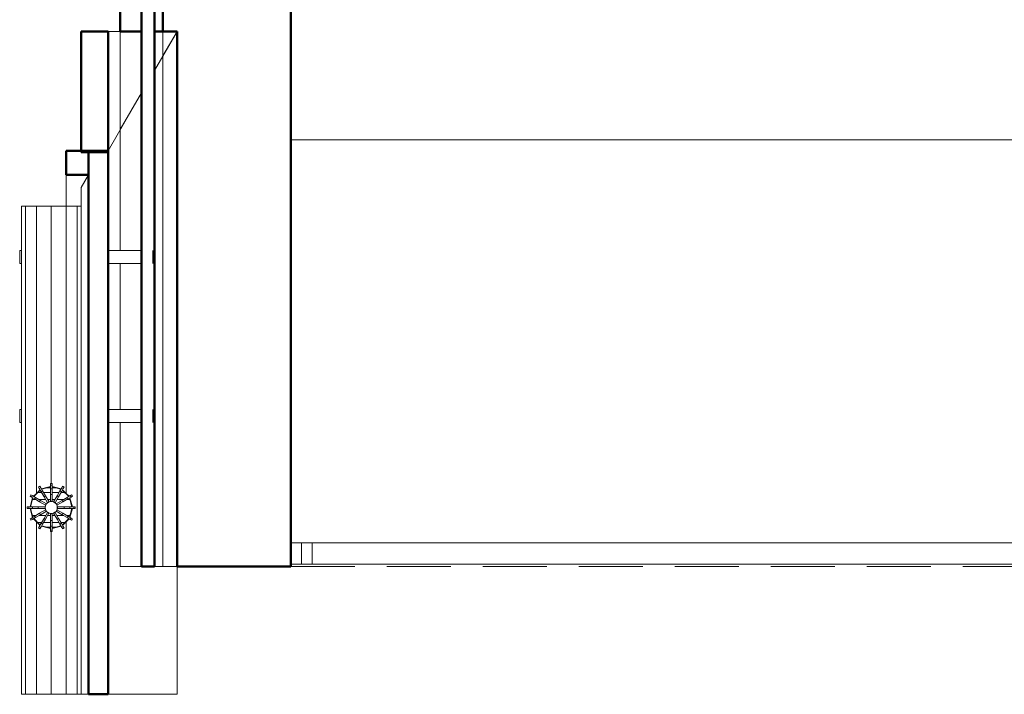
# Model space of a CAD drawing. Header units: millimetres. Extents: x 26623 to 48924, y 4737 to 39091.
# Tile 2 of 91: x 26787 to 29096, y 28338 to 29920. Entities that reach past the tile are written whole.
import ezdxf

# ---------------------------------------------------------------- set-up
doc = ezdxf.new("R2010")
doc.units = ezdxf.units.MM
doc.linetypes.add('ADSK_Штриховая_ш3 п1_5', pattern=[225, 150, -75])
for name, color, linetype, lineweight in [('A-DETL-____-MBND', 5, 'ADSK_Штриховая_ш3 п1_5', 20), ('A-GENM-____-MCUT', 13, 'Continuous', 50), ('A-GENM-____-OTLN', 13, 'Continuous', 20), ('A-PART-____-MCUT', 2, 'Continuous', 50), ('A-PART-____-OTLN', 2, 'Continuous', 20), ('A-ROOF-____-MCUT', 132, 'Continuous', 50), ('A-ROOF-____-OTLN', 132, 'Continuous', 20), ('A-WALL-____-MCUT', 113, 'Continuous', 50), ('A-WALL-____-OTLN', 113, 'Continuous', 20), ('Q-SPCQ-____-OTLN', 91, 'Continuous', 20), ('Ограждение', 7, 'Continuous', 20)]:
    doc.layers.add(name, color=color, linetype=linetype, lineweight=lineweight)

# ---------------------------------------------------------------- blocks, each defined once
blk = doc.blocks.new('Family - V line-612029-В_Этаж 03_Водопровод')
at = {"layer": 'A-ROOF-____-MCUT', "color": 9}
for p, q in [((-6905.4, -4091.3), (-6957.4, -4091.3)), ((-6957.4, -4091.3), (-6957.4, -4147.8)), ((-6905.4, -4147.8), (-6905.4, -4091.3)), ((-6957.4, -4147.8), (-6905.4, -4147.8))]:
    blk.add_line(p, q, dxfattribs=at)
at = {"layer": 'A-ROOF-____-OTLN', "color": 253}
for p, q in [((-6957.4, -4147.8), (-6957.4, -4220.7)), ((-6922.4, -4177.4), (-6905.4, -4147.8)), ((-6957.4, -4220.7), (-6922.4, -4220.7))]:
    blk.add_line(p, q, dxfattribs=at)
blk = doc.blocks.new('Family - RT - 006-612030-В_Этаж 03_Водопровод')
blk.add_blockref('Family - V line-612029-В_Этаж 03_Водопровод', (0, 0))
blk = doc.blocks.new('Family - V line-612032-В_Этаж 03_Водопровод')
at = {"layer": 'A-ROOF-____-MCUT', "color": 9}
for p, q in [((-2491.7, -4099.6), (-2537.9, -4099.6)), ((-2537.9, -4099.6), (-2537.9, -5374.1)), ((-2491.7, -5374.1), (-2491.7, -4099.6)), ((-2537.9, -5374.1), (-2491.7, -5374.1))]:
    blk.add_line(p, q, dxfattribs=at)
at = {"layer": 'A-ROOF-____-OTLN', "color": 253}
for p, q in [((-2555, -5374.1), (-2555, -4185.7)), ((-2537.9, -5374.1), (-2555, -5374.1))]:
    blk.add_line(p, q, dxfattribs=at)
blk = doc.blocks.new('Family - RT - 006-612033-В_Этаж 03_Водопровод')
blk.add_blockref('Family - V line-612032-В_Этаж 03_Водопровод', (0, 0))
blk = doc.blocks.new('Family - V line-612035-В_Этаж 03_Водопровод')
at = {"layer": 'A-ROOF-____-MCUT', "color": 9}
for p, q in [((-6869.9, -3811.3), (-6933.1, -3811.3)), ((-6933.1, -3811.3), (-6933.1, -4094.1)), ((-6869.9, -4094.1), (-6869.9, -3811.3)), ((-6933.1, -4094.1), (-6869.9, -4094.1))]:
    blk.add_line(p, q, dxfattribs=at)
blk = doc.blocks.new('Family - RT - 006-612036-В_Этаж 03_Водопровод')
blk.add_blockref('Family - V line-612035-В_Этаж 03_Водопровод', (0, 0))
blk = doc.blocks.new('Family - V line-612038-В_Этаж 03_Водопровод')
at = {"layer": 'A-ROOF-____-OTLN', "color": 253}
for p, q in [((-2413, -3819.6), (-2491.7, -3819.6)), ((-2491.7, -4439.1), (-2491.7, -3819.6)), ((-2413, -4360.6), (-2413, -3819.6)), ((-2383, -4291.9), (-2383, -3819.6)), ((-2330.1, -3819.6), (-2383, -3819.6)), ((-2330.1, -3819.6), (-2383, -3911.3)), ((-2383, -3911.3), (-2330.1, -3819.6)), ((-2330.1, -3819.6), (-2330.1, -3858.8)), ((-2330.1, -3863.8), (-2330.1, -3858.8)), ((-2330.1, -4834.3), (-2330.1, -3863.8)), ((-2491.7, -4099.6), (-2413, -3963.2)), ((-2413, -3963.2), (-2491.7, -4099.6)), ((-2383, -4291.9), (-2383, -5074.1)), ((-2413, -4360.6), (-2413, -5074.1)), ((-2491.7, -4439.1), (-2491.7, -5240.5)), ((-2330.1, -4996.7), (-2330.1, -4834.3)), ((-2330.1, -4834.3), (-2330.1, -4834.3)), ((-2330.1, -5080.9), (-2330.1, -4996.7)), ((-2400, -5074.1), (-2413, -5074.1)), ((-2383, -5074.1), (-2400, -5074.1)), ((-2330.1, -5374.1), (-2330.1, -5080.9)), ((-2491.7, -5240.5), (-2491.7, -5263.8)), ((-2491.7, -5263.8), (-2491.7, -5374.1)), ((-2330.1, -5374.1), (-2491.7, -5374.1)), ((-2491.7, -5374.1), (-2343.8, -5374.1)), ((-2330.1, -5374.1), (-2491.7, -5374.1)), ((-2343.8, -5374.1), (-2330.1, -5374.1))]:
    blk.add_line(p, q, dxfattribs=at)
blk = doc.blocks.new('Family - RT - 006-612039-В_Этаж 03_Водопровод')
blk.add_blockref('Family - V line-612038-В_Этаж 03_Водопровод', (0, 0))
blk = doc.blocks.new('Family - OP - 004-612055-В_Этаж 03_Водопровод')
at = {"layer": 'A-GENM-____-MCUT', "lineweight": 9}
for p, q in [((27423.3, 30837.6), (27423.3, 29637.6)), ((27423.3, 29637.6), (30048.3, 29637.6))]:
    blk.add_line(p, q, dxfattribs=at)
blk = doc.blocks.new('Прямая форма - Steel - Stainless-612222-В_Этаж 03_Водопровод')
at = {"layer": 'Ограждение', "color": 253}
for p, q in [((4011.9, -5), (59.5, -5)), ((4011.9, -5), (4011.9, -55)), ((4011.9, -55), (59.5, -55))]:
    blk.add_line(p, q, dxfattribs=at)
blk = doc.blocks.new('Прямая форма - V line-612225-В_Этаж 03_Водопровод')
at = {"layer": 'Ограждение', "color": 253}
for p, q in [((3986.9, -5), (4036.4, -5)), ((3986.9, -5), (3986.9, -55)), ((3986.9, -55), (4036.4, -55))]:
    blk.add_line(p, q, dxfattribs=at)
blk = doc.blocks.new('Прямая форма - Steel - Stainless-612226-В_Этаж 03_Водопровод')
blk.add_blockref('Прямая форма - V line-612225-В_Этаж 03_Водопровод', (0, 0))
blk = doc.blocks.new('Прямая форма - RAILING - 004-612237-В_Этаж 03_Водопровод')
for name in ['Прямая форма - Steel - Stainless-612222-В_Этаж 03_Водопровод', 'Прямая форма - Steel - Stainless-612226-В_Этаж 03_Водопровод']:
    blk.add_blockref(name, (0, 0))
blk = doc.blocks.new('Family - Steel - Stainless-612250-В_Этаж 03_Водопровод')
at = {"layer": 'A-PART-____-OTLN', "color": 253}
for p, q in [((4011.9, -5), (59.5, -5)), ((4011.9, -5), (4011.9, -55)), ((4011.9, -55), (59.5, -55))]:
    blk.add_line(p, q, dxfattribs=at)
blk = doc.blocks.new('Family - V line-612255-В_Этаж 03_Водопровод')
at = {"layer": 'A-PART-____-OTLN', "color": 253}
for p, q in [((3986.9, -5), (4036.4, -5)), ((3986.9, -5), (3986.9, -55)), ((3986.9, -55), (4036.4, -55))]:
    blk.add_line(p, q, dxfattribs=at)
blk = doc.blocks.new('Family - Steel - Stainless-612256-В_Этаж 03_Водопровод')
blk.add_blockref('Family - V line-612255-В_Этаж 03_Водопровод', (0, 0))
blk = doc.blocks.new('Прямая форма - Masonry Block - Structural-612727-В_Этаж 03_Водопровод')
at = {"layer": 'A-WALL-____-MCUT', "color": 9}
for p, q in [((10350, 400), (6220, 400)), ((10350, 132.9), (10350, 400)), ((9095.5, 100), (9095.5, 132.9)), ((9095.5, 132.9), (10350, 132.9)), ((6220, 100), (9095.5, 100))]:
    blk.add_line(p, q, dxfattribs=at)
at = {"layer": 'A-WALL-____-OTLN', "color": 253}
for p, q in [((9152.5, 100), (9095.5, 132.9)), ((10350, 132.9), (10350, 100)), ((9152.5, 100), (9095.5, 100)), ((10350, 100), (9152.5, 100))]:
    blk.add_line(p, q, dxfattribs=at)
blk = doc.blocks.new('Прямая форма - Gypsum Plasterboard - Waterproof-612728-В_Этаж 03_Водопровод')
at = {"layer": 'A-WALL-____-MCUT', "color": 9}
for p, q in [((9095.5, 50), (6220, 50)), ((9095.5, 0), (9095.5, 50)), ((6220, 0), (9095.5, 0))]:
    blk.add_line(p, q, dxfattribs=at)
at = {"layer": 'A-WALL-____-OTLN', "color": 253}
for p, q in [((9325.7, 0), (9239.1, 50)), ((10350, 50), (10350, 0)), ((9325.7, 0), (9095.5, 0)), ((9609.5, 0), (9325.7, 0)), ((9982.4, 0), (9639.5, 0)), ((10350, 0), (10012.4, 0))]:
    blk.add_line(p, q, dxfattribs=at)
blk = doc.blocks.new('Прямая форма - Concrete - Structural-612729-В_Этаж 03_Водопровод')
at = {"layer": 'A-WALL-____-MCUT', "color": 9}
for p, q in [((9095.5, 100), (6220, 100)), ((9095.5, 80), (9095.5, 100)), ((6220, 80), (9095.5, 80))]:
    blk.add_line(p, q, dxfattribs=at)
at = {"layer": 'A-WALL-____-OTLN', "color": 253}
for p, q in [((9152.5, 100), (9095.5, 100)), ((9152.5, 100), (10350, 100)), ((9187.2, 80), (9152.5, 100)), ((10350, 100), (10350, 80))]:
    blk.add_line(p, q, dxfattribs=at)
blk = doc.blocks.new('Прямая форма - Insulation - Thermal Break-612730-В_Этаж 03_Водопровод')
at = {"layer": 'A-WALL-____-MCUT', "color": 9}
for p, q in [((10350, 80), (6220, 80)), ((10350, 50), (10350, 80)), ((6220, 50), (10350, 50))]:
    blk.add_line(p, q, dxfattribs=at)
blk = doc.blocks.new('Прямая форма - SW - 004-612731-В_Этаж 03_Водопровод')
for name in ['Прямая форма - Masonry Block - Structural-612727-В_Этаж 03_Водопровод', 'Прямая форма - Concrete - Structural-612729-В_Этаж 03_Водопровод', 'Прямая форма - Insulation - Thermal Break-612730-В_Этаж 03_Водопровод', 'Прямая форма - Gypsum Plasterboard - Waterproof-612728-В_Этаж 03_Водопровод']:
    blk.add_blockref(name, (0, 0))
blk = doc.blocks.new('Family - Masonry Block - Structural-612733-В_Этаж 03_Водопровод')
at = {"layer": 'A-PART-____-MCUT', "color": 9}
for p, q in [((10350, 400), (6220, 400)), ((10350, 132.9), (10350, 400)), ((9095.5, 100), (9095.5, 132.9)), ((9095.5, 132.9), (10350, 132.9)), ((6220, 100), (9095.5, 100))]:
    blk.add_line(p, q, dxfattribs=at)
at = {"layer": 'A-PART-____-OTLN', "color": 253}
for p, q in [((9152.5, 100), (9095.5, 132.9)), ((10350, 132.9), (10350, 100)), ((9152.5, 100), (9095.5, 100)), ((10350, 100), (9152.5, 100))]:
    blk.add_line(p, q, dxfattribs=at)
blk = doc.blocks.new('Family - Gypsum Plasterboard - Waterproof-612737-В_Этаж 03_Водопровод')
at = {"layer": 'A-PART-____-MCUT', "color": 9}
for p, q in [((9095.5, 50), (6220, 50)), ((9095.5, 0), (9095.5, 50)), ((6220, 0), (9095.5, 0))]:
    blk.add_line(p, q, dxfattribs=at)
at = {"layer": 'A-PART-____-OTLN', "color": 253}
for p, q in [((9325.7, 0), (9239.1, 50)), ((10350, 50), (10350, 0)), ((9325.7, 0), (9095.5, 0)), ((9609.5, 0), (9325.7, 0)), ((9982.4, 0), (9639.5, 0)), ((10350, 0), (10012.4, 0))]:
    blk.add_line(p, q, dxfattribs=at)
blk = doc.blocks.new('Family - Concrete - Structural-612739-В_Этаж 03_Водопровод')
at = {"layer": 'A-PART-____-MCUT', "color": 9}
for p, q in [((9095.5, 100), (6220, 100)), ((9095.5, 80), (9095.5, 100)), ((6220, 80), (9095.5, 80))]:
    blk.add_line(p, q, dxfattribs=at)
at = {"layer": 'A-PART-____-OTLN', "color": 253}
for p, q in [((9152.5, 100), (9095.5, 100)), ((9152.5, 100), (10350, 100)), ((9187.2, 80), (9152.5, 100)), ((10350, 100), (10350, 80))]:
    blk.add_line(p, q, dxfattribs=at)
blk = doc.blocks.new('Family - Insulation - Thermal Break-612741-В_Этаж 03_Водопровод')
at = {"layer": 'A-PART-____-MCUT', "color": 9}
for p, q in [((10350, 80), (6220, 80)), ((10350, 50), (10350, 80)), ((6220, 50), (10350, 50))]:
    blk.add_line(p, q, dxfattribs=at)
blk = doc.blocks.new('Прямая форма - V line-612858-В_Этаж 03_Водопровод')
at = {"layer": 'Q-SPCQ-____-OTLN', "color": 253}
for p, q in [((-35.4, -100.3), (-35.4, -90)), ((-26.2, -81.5), (-28.1, -82.7)), ((-28.1, -82.7), (-26.2, -81.5)), ((-19.1, -85.9), (-19.1, -78.1)), ((19.1, -85.9), (19.1, -78.1)), ((28.1, -82.7), (26.2, -81.5)), ((26.2, -81.5), (28.1, -82.7)), ((35.4, -100.3), (35.4, -90)), ((-46.2, -121), (-46.2, -108.7)), ((-40.2, -94.9), (-41.5, -96.7)), ((-41.5, -96.7), (-40.2, -94.9)), ((-35.4, -121), (-35.4, -104.8)), ((-19.1, -109.6), (-19.1, -93.7)), ((-19.1, -121), (-19.1, -114.2)), ((19.1, -109.6), (19.1, -93.7)), ((19.1, -121), (19.1, -114.2)), ((35.4, -121), (35.4, -104.8)), ((41.5, -96.7), (40.2, -94.9)), ((40.2, -94.9), (41.5, -96.7)), ((46.2, -121), (46.2, -108.7)), ((-46.2, -137.1), (-46.2, -124.9)), ((-35.4, -140.5), (-35.4, -124.9)), ((-19.1, -131.7), (-19.1, -124.9)), ((-19.1, -152.2), (-19.1, -136.2)), ((19.1, -131.7), (19.1, -124.9)), ((19.1, -152.2), (19.1, -136.2)), ((35.4, -140.5), (35.4, -124.9)), ((46.2, -137.1), (46.2, -124.9)), ((-41.5, -149.1), (-40.2, -151)), ((-40.2, -151), (-41.5, -149.1)), ((-35.4, -155.9), (-35.4, -145.6)), ((-19.1, -167.8), (-19.1, -160)), ((19.1, -167.8), (19.1, -160)), ((35.4, -155.9), (35.4, -145.6)), ((40.2, -151), (41.5, -149.1)), ((41.5, -149.1), (40.2, -151)), ((-28.1, -163.1), (-26.2, -164.4)), ((-26.2, -164.4), (-28.1, -163.1)), ((26.2, -164.4), (28.1, -163.1)), ((28.1, -163.1), (26.2, -164.4))]:
    blk.add_line(p, q, dxfattribs=at)
blk = doc.blocks.new('Прямая форма - FU - 047-612859-В_Этаж 03_Водопровод')
blk.add_blockref('Прямая форма - V line-612858-В_Этаж 03_Водопровод', (0, 0))
blk = doc.blocks.new('Прямая форма - Timber - Floor-613062-В_Этаж 03_Водопровод')
at = {"layer": 'A-DETL-____-MBND', "color": 253}
blk.add_line((-6439.9, -9270), (-2439.9, -9270), dxfattribs=at)
blk = doc.blocks.new('Прямая форма - SLA - 009-613065-В_Этаж 03_Водопровод')
blk.add_blockref('Прямая форма - Timber - Floor-613062-В_Этаж 03_Водопровод', (0, 0))
blk = doc.blocks.new('Family - Timber - Floor-613069-В_Этаж 03_Водопровод')
at = {"layer": 'A-DETL-____-MBND', "color": 253}
blk.add_line((-6439.9, -9270), (-2439.9, -9270), dxfattribs=at)
blk = doc.blocks.new('Прямая форма - V line-613098-В_Этаж 03_Водопровод')
at = {"layer": 'Q-SPCQ-____-OTLN', "color": 253}
for p, q in [((-1010.5, 237.8), (-1040.5, 237.8)), ((-637.6, 237.8), (-667.6, 237.8)), ((-1040.5, 133.3), (-1040.5, 212)), ((-1010.5, 212), (-1010.5, 133.3)), ((-667.6, 133.2), (-667.6, 212)), ((-637.6, 212), (-637.6, 133.2)), ((0, 70), (0, 60.6)), ((0, -70), (0, 70)), ((0, 70), (0, 60.6)), ((-1145.1, 60.6), (0, 60.6)), ((-467.9, 47.8), (-464.5, 49.8)), ((-464.5, 49.8), (-467.9, 47.8)), ((-467.9, 47.8), (-466.1, 44.6)), ((-462.7, 46.6), (-466.1, 44.6)), ((-466.1, 44.6), (-462.7, 46.6)), ((-462.7, 46.6), (-464.5, 49.8)), ((-458.2, 38.8), (-462.7, 46.6)), ((-440, 49.5), (-461.1, 43.8)), ((-461.1, 43.8), (-440, 49.5)), ((-440, 48.5), (-460.6, 43)), ((-460.6, 43), (-440, 48.5)), ((-440, 56.4), (-436.1, 56.4)), ((-440, 56.4), (-440, 52.7)), ((-436.1, 56.4), (-440, 56.4)), ((-440, 56.4), (-436.1, 56.4)), ((-440, 56.4), (-440, 52.7)), ((-436.1, 56.4), (-440, 56.4)), ((-440, 52.7), (-440, 43.7)), ((-436.1, 52.7), (-440, 52.7)), ((-440, 52.7), (-440, 43.7)), ((-436.1, 52.7), (-440, 52.7)), ((-440, 52.7), (-436.1, 52.7)), ((-440, 52.7), (-436.1, 52.7)), ((-436.1, 52.7), (-436.1, 56.4)), ((-436.1, 52.7), (-436.1, 56.4)), ((-436.1, 43.7), (-436.1, 52.7)), ((-436.1, 43.7), (-436.1, 52.7)), ((-415, 43.8), (-436.1, 49.5)), ((-436.1, 49.5), (-415, 43.8)), ((-415.5, 43), (-436.1, 48.5)), ((-436.1, 48.5), (-415.5, 43)), ((-413.4, 46.6), (-417.9, 38.8)), ((-411.5, 49.8), (-413.4, 46.6)), ((-410, 44.6), (-413.4, 46.6)), ((-413.4, 46.6), (-410, 44.6)), ((-411.5, 49.8), (-408.1, 47.8)), ((-408.1, 47.8), (-411.5, 49.8)), ((-410, 44.6), (-408.1, 47.8)), ((0, 60.6), (0, 35)), ((0, 60.6), (0, 35)), ((-1145.1, -70), (-1145.1, 35.1)), ((-471.3, 35), (-1145.1, 35)), ((-1145.1, 0), (-1145.1, 35)), ((-1145.1, 35), (-1145.1, 0)), ((-485.9, 29.9), (-487.8, 26.5)), ((-487.8, 26.5), (-485.9, 29.9)), ((-487.8, 26.5), (-484.6, 24.6)), ((-482.7, 28), (-485.9, 29.9)), ((-484.6, 24.6), (-482.7, 28)), ((-482.7, 28), (-484.6, 24.6)), ((-484.6, 24.6), (-476.9, 20.2)), ((-474.9, 23.6), (-482.7, 28)), ((-471.3, 35), (-479.9, 26.4)), ((-479.9, 26.4), (-471.3, 35)), ((-464, 41), (-479, 25.9)), ((-479, 25.9), (-464, 41)), ((-474.9, 23.6), (-476.9, 20.2)), ((-476.9, 20.2), (-474.9, 23.6)), ((-463.4, 16.9), (-474.9, 23.6)), ((-464.5, 41.9), (-471.3, 35)), ((-471.3, 35), (-464.5, 41.9)), ((-466.1, 44.6), (-461.6, 36.9)), ((-461.6, 36.9), (-458.2, 38.8)), ((-458.2, 38.8), (-461.6, 36.9)), ((-461.6, 36.9), (-454.9, 25.3)), ((-451.5, 27.3), (-458.2, 38.8)), ((-451.5, 27.3), (-454.9, 25.3)), ((-454.9, 25.3), (-451.5, 27.3)), ((-454.9, 25.3), (-446.8, 11.3)), ((-443.4, 13.2), (-451.5, 27.3)), ((-440, 43.7), (-440, 30.4)), ((-436.1, 43.7), (-440, 43.7)), ((-440, 43.7), (-436.1, 43.7)), ((-440, 43.7), (-436.1, 43.7)), ((-440, 43.7), (-440, 30.4)), ((-436.1, 43.7), (-440, 43.7)), ((-440, 30.4), (-436.1, 30.4)), ((-440, 30.4), (-440, 14.2)), ((-436.1, 30.4), (-440, 30.4)), ((-440, 30.4), (-436.1, 30.4)), ((-440, 30.4), (-440, 14.2)), ((-436.1, 30.4), (-440, 30.4)), ((-436.1, 30.4), (-436.1, 43.7)), ((-436.1, 30.4), (-436.1, 43.7)), ((-436.1, 14.2), (-436.1, 30.4)), ((-436.1, 14.2), (-436.1, 30.4)), ((-424.5, 27.3), (-432.6, 13.2)), ((-429.2, 11.3), (-421.1, 25.3)), ((-417.9, 38.8), (-424.5, 27.3)), ((-421.1, 25.3), (-424.5, 27.3)), ((-424.5, 27.3), (-421.1, 25.3)), ((-421.1, 25.3), (-414.5, 36.9)), ((-417.9, 38.8), (-414.5, 36.9)), ((-414.5, 36.9), (-417.9, 38.8)), ((-414.5, 36.9), (-410, 44.6)), ((-401.1, 23.6), (-412.7, 16.9)), ((-397, 25.9), (-412.1, 41)), ((-412.1, 41), (-397, 25.9)), ((-404.7, 35), (-411.6, 41.9)), ((-411.6, 41.9), (-404.7, 35)), ((0, 35), (-404.7, 35)), ((-396.2, 26.4), (-404.7, 35)), ((-404.7, 35), (-396.2, 26.4)), ((-393.4, 28), (-401.1, 23.6)), ((-401.1, 23.6), (-399.2, 20.2)), ((-399.2, 20.2), (-401.1, 23.6)), ((-399.2, 20.2), (-391.4, 24.6)), ((-390.2, 29.9), (-393.4, 28)), ((-391.4, 24.6), (-393.4, 28)), ((-393.4, 28), (-391.4, 24.6)), ((-391.4, 24.6), (-388.2, 26.5)), ((-388.2, 26.5), (-390.2, 29.9)), ((-390.2, 29.9), (-388.2, 26.5)), ((0, 35), (0, 0)), ((0, 35), (0, 0)), ((-494.4, 0), (-1145.1, 0)), ((-1145.1, -35), (-1145.1, 0)), ((-1145.1, 0), (-1145.1, -35)), ((-494.4, -2), (-494.4, 2)), ((-490.7, 2), (-494.4, 2)), ((-494.4, 2), (-494.4, -2)), ((-481.7, 2), (-490.7, 2)), ((-490.7, 2), (-490.7, -2)), ((-490.7, -2), (-490.7, 2)), ((-481.9, 23), (-487.5, 2)), ((-487.5, 2), (-481.9, 23)), ((-481, 22.5), (-486.5, 2)), ((-486.5, 2), (-481, 22.5)), ((-468.4, 2), (-481.7, 2)), ((-481.7, 2), (-481.7, -2)), ((-481.7, -2), (-481.7, 2)), ((-476.9, 20.2), (-465.3, 13.5)), ((-468.4, -2), (-468.4, 2)), ((-452.2, 2), (-468.4, 2)), ((-468.4, 2), (-468.4, -2)), ((-463.4, 16.9), (-465.3, 13.5)), ((-465.3, 13.5), (-463.4, 16.9)), ((-465.3, 13.5), (-451.1, 5.3)), ((-449.3, 8.8), (-463.4, 16.9)), ((-452.7, 0), (-450.7, 7.3)), ((-450.7, -7.3), (-452.7, 0)), ((-452, -2), (-452, 2)), ((-451.1, 5.3), (-449.2, 8.7)), ((-450.7, 7.3), (-445.4, 12.7)), ((-446.7, 11.1), (-443.3, 13.1)), ((-445.4, 12.7), (-438, 14.7)), ((-440, 14), (-436.1, 14)), ((-440, 14), (-436.1, 14)), ((-438, 14.7), (-430.7, 12.7)), ((-432.7, 13.1), (-429.3, 11.1)), ((-430.7, 12.7), (-425.3, 7.3)), ((-426.9, 8.7), (-424.9, 5.3)), ((-412.7, 16.9), (-426.7, 8.8)), ((-425.3, 7.3), (-423.3, 0)), ((-423.3, 0), (-425.3, -7.3)), ((-424.8, 5.4), (-410.7, 13.5)), ((-424, 2), (-424, -2)), ((-407.6, 2), (-423.9, 2)), ((-410.7, 13.5), (-412.7, 16.9)), ((-412.7, 16.9), (-410.7, 13.5)), ((-410.7, 13.5), (-399.2, 20.2)), ((-394.3, 2), (-407.6, 2)), ((-407.6, 2), (-407.6, -2)), ((-407.6, -2), (-407.6, 2)), ((-389.6, 2), (-395.1, 22.5)), ((-395.1, 22.5), (-389.6, 2)), ((-394.3, -2), (-394.3, 2)), ((-385.3, 2), (-394.3, 2)), ((-394.3, 2), (-394.3, -2)), ((-388.6, 2), (-394.2, 23)), ((-394.2, 23), (-388.6, 2)), ((-381.6, 2), (-385.3, 2)), ((-385.3, 2), (-385.3, -2)), ((-385.3, -2), (-385.3, 2)), ((-381.6, 2), (-381.6, -2)), ((-381.6, -2), (-381.6, 2)), ((0, 0), (-381.6, 0)), ((0, 0), (0, -35)), ((0, 0), (0, -35)), ((-494.4, -2), (-490.7, -2)), ((-490.7, -2), (-481.7, -2)), ((-487.5, -2), (-481.9, -23)), ((-481.9, -23), (-487.5, -2)), ((-486.5, -2), (-481, -22.5)), ((-481, -22.5), (-486.5, -2)), ((-476.9, -20.2), (-484.6, -24.6)), ((-481.7, -2), (-468.4, -2)), ((-465.3, -13.5), (-476.9, -20.2)), ((-474.9, -23.6), (-476.9, -20.2)), ((-476.9, -20.2), (-474.9, -23.6)), ((-474.9, -23.6), (-463.4, -16.9)), ((-468.4, -2), (-452.2, -2)), ((-451.1, -5.3), (-465.3, -13.5)), ((-463.4, -16.9), (-465.3, -13.5)), ((-465.3, -13.5), (-463.4, -16.9)), ((-463.4, -16.9), (-449.3, -8.8)), ((-446.8, -11.3), (-454.9, -25.3)), ((-451.5, -27.3), (-443.4, -13.2)), ((-449.2, -8.7), (-451.1, -5.3)), ((-445.4, -12.7), (-450.7, -7.3)), ((-443.3, -13.1), (-446.7, -11.1)), ((-438, -14.7), (-445.4, -12.7)), ((-436.1, -14), (-440, -14)), ((-440, -14.2), (-440, -30.4)), ((-430.7, -12.7), (-438, -14.7)), ((-436.1, -30.4), (-436.1, -14.2)), ((-429.3, -11.1), (-432.7, -13.1)), ((-432.6, -13.2), (-424.5, -27.3)), ((-425.3, -7.3), (-430.7, -12.7)), ((-421.1, -25.3), (-429.2, -11.3)), ((-424.9, -5.3), (-426.9, -8.7)), ((-426.7, -8.8), (-412.7, -16.9)), ((-410.7, -13.5), (-424.8, -5.4)), ((-423.9, -2), (-407.6, -2)), ((-410.7, -13.5), (-412.7, -16.9)), ((-412.7, -16.9), (-410.7, -13.5)), ((-412.7, -16.9), (-401.1, -23.6)), ((-399.2, -20.2), (-410.7, -13.5)), ((-407.6, -2), (-394.3, -2)), ((-401.1, -23.6), (-399.2, -20.2)), ((-399.2, -20.2), (-401.1, -23.6)), ((-391.4, -24.6), (-399.2, -20.2)), ((-395.1, -22.5), (-389.6, -2)), ((-389.6, -2), (-395.1, -22.5)), ((-394.3, -2), (-385.3, -2)), ((-394.2, -23), (-388.6, -2)), ((-388.6, -2), (-394.2, -23)), ((-385.3, -2), (-381.6, -2)), ((-471.3, -35), (-1145.1, -35)), ((-1145.1, -60.6), (-1145.1, -35)), ((-1145.1, -35), (-1145.1, -60.6)), ((-484.6, -24.6), (-487.8, -26.5)), ((-487.8, -26.5), (-485.9, -29.9)), ((-485.9, -29.9), (-487.8, -26.5)), ((-485.9, -29.9), (-482.7, -28)), ((-484.6, -24.6), (-482.7, -28)), ((-482.7, -28), (-484.6, -24.6)), ((-482.7, -28), (-474.9, -23.6)), ((-479.9, -26.4), (-471.3, -35)), ((-471.3, -35), (-479.9, -26.4)), ((-479, -25.9), (-464, -41)), ((-464, -41), (-479, -25.9)), ((-471.3, -35), (-464.5, -41.9)), ((-464.5, -41.9), (-471.3, -35)), ((-466.1, -44.6), (-467.9, -47.8)), ((-461.6, -36.9), (-466.1, -44.6)), ((-466.1, -44.6), (-462.7, -46.6)), ((-462.7, -46.6), (-466.1, -44.6)), ((-462.7, -46.6), (-458.2, -38.8)), ((-454.9, -25.3), (-461.6, -36.9)), ((-458.2, -38.8), (-461.6, -36.9)), ((-461.6, -36.9), (-458.2, -38.8)), ((-461.1, -43.8), (-440, -49.5)), ((-440, -49.5), (-461.1, -43.8)), ((-460.6, -43), (-440, -48.5)), ((-440, -48.5), (-460.6, -43)), ((-458.2, -38.8), (-451.5, -27.3)), ((-454.9, -25.3), (-451.5, -27.3)), ((-451.5, -27.3), (-454.9, -25.3)), ((-440, -30.4), (-436.1, -30.4)), ((-436.1, -30.4), (-440, -30.4)), ((-440, -30.4), (-440, -43.7)), ((-440, -43.7), (-436.1, -43.7)), ((-436.1, -43.7), (-440, -43.7)), ((-440, -43.7), (-440, -52.7)), ((-436.1, -43.7), (-436.1, -30.4)), ((-436.1, -48.5), (-415.5, -43)), ((-415.5, -43), (-436.1, -48.5)), ((-436.1, -52.7), (-436.1, -43.7)), ((-436.1, -49.5), (-415, -43.8)), ((-415, -43.8), (-436.1, -49.5)), ((-424.5, -27.3), (-421.1, -25.3)), ((-421.1, -25.3), (-424.5, -27.3)), ((-424.5, -27.3), (-417.9, -38.8)), ((-414.5, -36.9), (-421.1, -25.3)), ((-417.9, -38.8), (-414.5, -36.9)), ((-414.5, -36.9), (-417.9, -38.8)), ((-417.9, -38.8), (-413.4, -46.6)), ((-410, -44.6), (-414.5, -36.9)), ((-413.4, -46.6), (-410, -44.6)), ((-410, -44.6), (-413.4, -46.6)), ((-412.1, -41), (-397, -25.9)), ((-397, -25.9), (-412.1, -41)), ((-411.6, -41.9), (-404.7, -35)), ((-404.7, -35), (-411.6, -41.9)), ((-408.1, -47.8), (-410, -44.6)), ((-404.7, -35), (-396.2, -26.4)), ((-396.2, -26.4), (-404.7, -35)), ((0, -35), (-404.7, -35)), ((-401.1, -23.6), (-393.4, -28)), ((-391.4, -24.6), (-393.4, -28)), ((-393.4, -28), (-391.4, -24.6)), ((-393.4, -28), (-390.2, -29.9)), ((-388.2, -26.5), (-391.4, -24.6)), ((-390.2, -29.9), (-388.2, -26.5)), ((-388.2, -26.5), (-390.2, -29.9)), ((0, -35), (0, -60.6)), ((0, -35), (0, -60.6)), ((0, -60.6), (-1145.1, -60.6)), ((-1145.1, -70), (-1145.1, -60.6)), ((-1145.1, -60.6), (-1145.1, -70)), ((-464.5, -49.8), (-467.9, -47.8)), ((-467.9, -47.8), (-464.5, -49.8)), ((-464.5, -49.8), (-462.7, -46.6)), ((-436.1, -52.7), (-440, -52.7)), ((-440, -52.7), (-440, -56.4)), ((-440, -52.7), (-436.1, -52.7)), ((-440, -56.4), (-436.1, -56.4)), ((-436.1, -56.4), (-440, -56.4)), ((-436.1, -56.4), (-436.1, -52.7)), ((-413.4, -46.6), (-411.5, -49.8)), ((-408.1, -47.8), (-411.5, -49.8)), ((-411.5, -49.8), (-408.1, -47.8)), ((0, -60.6), (0, -70)), ((0, -60.6), (0, -70)), ((0, -70), (-1145.1, -70)), ((-1040.5, -70), (-1040.5, -74)), ((-1040.5, -74), (-1010.5, -74)), ((-1010.5, -74), (-1010.5, -70)), ((-667.6, -70), (-667.6, -74)), ((-667.6, -74), (-637.6, -74)), ((-637.6, -74), (-637.6, -70))]:
    blk.add_line(p, q, dxfattribs=at)
blk = doc.blocks.new('Прямая форма - FU - 047-613099-В_Этаж 03_Водопровод')
blk.add_blockref('Прямая форма - V line-613098-В_Этаж 03_Водопровод', (0, 0))
blk = doc.blocks.new('Прямая форма - V line-613272-В_Этаж 03_Водопровод')
at = {"layer": 'Q-SPCQ-____-OTLN', "color": 253}
for p, q in [((-1010.5, 237.8), (-1040.5, 237.8)), ((-637.6, 237.8), (-667.6, 237.8)), ((-1040.5, 133.3), (-1040.5, 212)), ((-1010.5, 212), (-1010.5, 133.3)), ((-667.6, 133.2), (-667.6, 212)), ((-637.6, 212), (-637.6, 133.2)), ((0, -70), (0, 70)), ((0, 70), (0, 60.6)), ((0, 70), (0, 60.6)), ((-1145.1, 60.6), (0, 60.6)), ((-467.9, 47.8), (-464.5, 49.8)), ((-464.5, 49.8), (-467.9, 47.8)), ((-467.9, 47.8), (-466.1, 44.6)), ((-466.1, 44.6), (-462.7, 46.6)), ((-462.7, 46.6), (-466.1, 44.6)), ((-462.7, 46.6), (-464.5, 49.8)), ((-458.2, 38.8), (-462.7, 46.6)), ((-461.1, 43.8), (-440, 49.5)), ((-440, 49.5), (-461.1, 43.8)), ((-440, 48.5), (-460.6, 43)), ((-460.6, 43), (-440, 48.5)), ((-440, 56.4), (-436.1, 56.4)), ((-440, 56.4), (-440, 52.7)), ((-436.1, 56.4), (-440, 56.4)), ((-440, 56.4), (-440, 52.7)), ((-436.1, 56.4), (-440, 56.4)), ((-440, 56.4), (-436.1, 56.4)), ((-440, 52.7), (-440, 43.7)), ((-436.1, 52.7), (-440, 52.7)), ((-440, 52.7), (-436.1, 52.7)), ((-440, 52.7), (-436.1, 52.7)), ((-440, 52.7), (-440, 43.7)), ((-436.1, 52.7), (-440, 52.7)), ((-436.1, 52.7), (-436.1, 56.4)), ((-436.1, 52.7), (-436.1, 56.4)), ((-436.1, 43.7), (-436.1, 52.7)), ((-436.1, 43.7), (-436.1, 52.7)), ((-436.1, 49.5), (-415, 43.8)), ((-415, 43.8), (-436.1, 49.5)), ((-415.5, 43), (-436.1, 48.5)), ((-436.1, 48.5), (-415.5, 43)), ((-413.4, 46.6), (-417.9, 38.8)), ((-411.5, 49.8), (-413.4, 46.6)), ((-410, 44.6), (-413.4, 46.6)), ((-413.4, 46.6), (-410, 44.6)), ((-411.5, 49.8), (-408.1, 47.8)), ((-408.1, 47.8), (-411.5, 49.8)), ((-410, 44.6), (-408.1, 47.8)), ((0, 60.6), (0, 35)), ((0, 60.6), (0, 35)), ((-1145.1, -70), (-1145.1, 35.1)), ((-1145.1, 35), (-1145.1, 0)), ((-471.3, 35), (-1145.1, 35)), ((-1145.1, 0), (-1145.1, 35)), ((-487.8, 26.5), (-485.9, 29.9)), ((-485.9, 29.9), (-487.8, 26.5)), ((-487.8, 26.5), (-484.6, 24.6)), ((-482.7, 28), (-485.9, 29.9)), ((-482.7, 28), (-484.6, 24.6)), ((-484.6, 24.6), (-482.7, 28)), ((-484.6, 24.6), (-476.9, 20.2)), ((-474.9, 23.6), (-482.7, 28)), ((-479.9, 26.4), (-471.3, 35)), ((-471.3, 35), (-479.9, 26.4)), ((-464, 41), (-479, 25.9)), ((-479, 25.9), (-464, 41)), ((-474.9, 23.6), (-476.9, 20.2)), ((-476.9, 20.2), (-474.9, 23.6)), ((-463.4, 16.9), (-474.9, 23.6)), ((-471.3, 35), (-464.5, 41.9)), ((-464.5, 41.9), (-471.3, 35)), ((-466.1, 44.6), (-461.6, 36.9)), ((-458.2, 38.8), (-461.6, 36.9)), ((-461.6, 36.9), (-458.2, 38.8)), ((-461.6, 36.9), (-454.9, 25.3)), ((-451.5, 27.3), (-458.2, 38.8)), ((-451.5, 27.3), (-454.9, 25.3)), ((-454.9, 25.3), (-451.5, 27.3)), ((-454.9, 25.3), (-446.8, 11.3)), ((-443.4, 13.2), (-451.5, 27.3)), ((-440, 43.7), (-440, 30.4)), ((-436.1, 43.7), (-440, 43.7)), ((-440, 43.7), (-440, 30.4)), ((-436.1, 43.7), (-440, 43.7)), ((-440, 43.7), (-436.1, 43.7)), ((-440, 43.7), (-436.1, 43.7)), ((-440, 30.4), (-436.1, 30.4)), ((-440, 30.4), (-436.1, 30.4)), ((-440, 30.4), (-440, 14.2)), ((-436.1, 30.4), (-440, 30.4)), ((-440, 30.4), (-440, 14.2)), ((-436.1, 30.4), (-440, 30.4)), ((-436.1, 30.4), (-436.1, 43.7)), ((-436.1, 30.4), (-436.1, 43.7)), ((-436.1, 14.2), (-436.1, 30.4)), ((-436.1, 14.2), (-436.1, 30.4)), ((-424.5, 27.3), (-432.6, 13.2)), ((-429.2, 11.3), (-421.1, 25.3)), ((-417.9, 38.8), (-424.5, 27.3)), ((-424.5, 27.3), (-421.1, 25.3)), ((-421.1, 25.3), (-424.5, 27.3)), ((-421.1, 25.3), (-414.5, 36.9)), ((-414.5, 36.9), (-417.9, 38.8)), ((-417.9, 38.8), (-414.5, 36.9)), ((-414.5, 36.9), (-410, 44.6)), ((-401.1, 23.6), (-412.7, 16.9)), ((-397, 25.9), (-412.1, 41)), ((-412.1, 41), (-397, 25.9)), ((-411.6, 41.9), (-404.7, 35)), ((-404.7, 35), (-411.6, 41.9)), ((-404.7, 35), (-396.2, 26.4)), ((0, 35), (-404.7, 35)), ((-396.2, 26.4), (-404.7, 35)), ((-393.4, 28), (-401.1, 23.6)), ((-399.2, 20.2), (-401.1, 23.6)), ((-401.1, 23.6), (-399.2, 20.2)), ((-399.2, 20.2), (-391.4, 24.6)), ((-390.2, 29.9), (-393.4, 28)), ((-393.4, 28), (-391.4, 24.6)), ((-391.4, 24.6), (-393.4, 28)), ((-391.4, 24.6), (-388.2, 26.5)), ((-390.2, 29.9), (-388.2, 26.5)), ((-388.2, 26.5), (-390.2, 29.9)), ((0, 35), (0, 0)), ((0, 35), (0, 0)), ((-1145.1, 0), (-1145.1, -35)), ((-494.4, 0), (-1145.1, 0)), ((-1145.1, -35), (-1145.1, 0)), ((-494.4, -2), (-494.4, 2)), ((-490.7, 2), (-494.4, 2)), ((-494.4, 2), (-494.4, -2)), ((-490.7, -2), (-490.7, 2)), ((-481.7, 2), (-490.7, 2)), ((-490.7, 2), (-490.7, -2)), ((-487.5, 2), (-481.9, 23)), ((-481.9, 23), (-487.5, 2)), ((-481, 22.5), (-486.5, 2)), ((-486.5, 2), (-481, 22.5)), ((-481.7, -2), (-481.7, 2)), ((-468.4, 2), (-481.7, 2)), ((-481.7, 2), (-481.7, -2)), ((-476.9, 20.2), (-465.3, 13.5)), ((-468.4, -2), (-468.4, 2)), ((-452.2, 2), (-468.4, 2)), ((-468.4, 2), (-468.4, -2)), ((-465.3, 13.5), (-463.4, 16.9)), ((-463.4, 16.9), (-465.3, 13.5)), ((-465.3, 13.5), (-451.1, 5.3)), ((-449.3, 8.8), (-463.4, 16.9)), ((-452.7, 0), (-450.7, 7.3)), ((-450.7, -7.3), (-452.7, 0)), ((-452, -2), (-452, 2)), ((-451.1, 5.3), (-449.2, 8.7)), ((-450.7, 7.3), (-445.4, 12.7)), ((-446.7, 11.1), (-443.3, 13.1)), ((-445.4, 12.7), (-438, 14.7)), ((-440, 14), (-436.1, 14)), ((-440, 14), (-436.1, 14)), ((-438, 14.7), (-430.7, 12.7)), ((-432.7, 13.1), (-429.3, 11.1)), ((-430.7, 12.7), (-425.3, 7.3)), ((-426.9, 8.7), (-424.9, 5.3)), ((-412.7, 16.9), (-426.7, 8.8)), ((-425.3, 7.3), (-423.3, 0)), ((-423.3, 0), (-425.3, -7.3)), ((-424.8, 5.4), (-410.7, 13.5)), ((-424, 2), (-424, -2)), ((-407.6, 2), (-423.9, 2)), ((-412.7, 16.9), (-410.7, 13.5)), ((-410.7, 13.5), (-412.7, 16.9)), ((-410.7, 13.5), (-399.2, 20.2)), ((-394.3, 2), (-407.6, 2)), ((-407.6, 2), (-407.6, -2)), ((-407.6, -2), (-407.6, 2)), ((-389.6, 2), (-395.1, 22.5)), ((-395.1, 22.5), (-389.6, 2)), ((-394.3, -2), (-394.3, 2)), ((-385.3, 2), (-394.3, 2)), ((-394.3, 2), (-394.3, -2)), ((-394.2, 23), (-388.6, 2)), ((-388.6, 2), (-394.2, 23)), ((-381.6, 2), (-385.3, 2)), ((-385.3, 2), (-385.3, -2)), ((-385.3, -2), (-385.3, 2)), ((-381.6, -2), (-381.6, 2)), ((-381.6, 2), (-381.6, -2)), ((0, 0), (-381.6, 0)), ((0, 0), (0, -35)), ((0, 0), (0, -35)), ((-494.4, -2), (-490.7, -2)), ((-490.7, -2), (-481.7, -2)), ((-481.9, -23), (-487.5, -2)), ((-487.5, -2), (-481.9, -23)), ((-486.5, -2), (-481, -22.5)), ((-481, -22.5), (-486.5, -2)), ((-476.9, -20.2), (-484.6, -24.6)), ((-481.7, -2), (-468.4, -2)), ((-465.3, -13.5), (-476.9, -20.2)), ((-474.9, -23.6), (-476.9, -20.2)), ((-476.9, -20.2), (-474.9, -23.6)), ((-474.9, -23.6), (-463.4, -16.9)), ((-468.4, -2), (-452.2, -2)), ((-451.1, -5.3), (-465.3, -13.5)), ((-465.3, -13.5), (-463.4, -16.9)), ((-463.4, -16.9), (-465.3, -13.5)), ((-463.4, -16.9), (-449.3, -8.8)), ((-446.8, -11.3), (-454.9, -25.3)), ((-451.5, -27.3), (-443.4, -13.2)), ((-449.2, -8.7), (-451.1, -5.3)), ((-445.4, -12.7), (-450.7, -7.3)), ((-443.3, -13.1), (-446.7, -11.1)), ((-438, -14.7), (-445.4, -12.7)), ((-436.1, -14), (-440, -14)), ((-440, -14.2), (-440, -30.4)), ((-430.7, -12.7), (-438, -14.7)), ((-436.1, -30.4), (-436.1, -14.2)), ((-429.3, -11.1), (-432.7, -13.1)), ((-432.6, -13.2), (-424.5, -27.3)), ((-425.3, -7.3), (-430.7, -12.7)), ((-421.1, -25.3), (-429.2, -11.3)), ((-424.9, -5.3), (-426.9, -8.7)), ((-426.7, -8.8), (-412.7, -16.9)), ((-410.7, -13.5), (-424.8, -5.4)), ((-423.9, -2), (-407.6, -2)), ((-412.7, -16.9), (-410.7, -13.5)), ((-410.7, -13.5), (-412.7, -16.9)), ((-412.7, -16.9), (-401.1, -23.6)), ((-399.2, -20.2), (-410.7, -13.5)), ((-407.6, -2), (-394.3, -2)), ((-399.2, -20.2), (-401.1, -23.6)), ((-401.1, -23.6), (-399.2, -20.2)), ((-391.4, -24.6), (-399.2, -20.2)), ((-395.1, -22.5), (-389.6, -2)), ((-389.6, -2), (-395.1, -22.5)), ((-394.3, -2), (-385.3, -2)), ((-388.6, -2), (-394.2, -23)), ((-394.2, -23), (-388.6, -2)), ((-385.3, -2), (-381.6, -2)), ((-1145.1, -35), (-1145.1, -60.6)), ((-471.3, -35), (-1145.1, -35)), ((-1145.1, -60.6), (-1145.1, -35)), ((-484.6, -24.6), (-487.8, -26.5)), ((-485.9, -29.9), (-487.8, -26.5)), ((-487.8, -26.5), (-485.9, -29.9)), ((-485.9, -29.9), (-482.7, -28)), ((-484.6, -24.6), (-482.7, -28)), ((-482.7, -28), (-484.6, -24.6)), ((-482.7, -28), (-474.9, -23.6)), ((-471.3, -35), (-479.9, -26.4)), ((-479.9, -26.4), (-471.3, -35)), ((-479, -25.9), (-464, -41)), ((-464, -41), (-479, -25.9)), ((-464.5, -41.9), (-471.3, -35)), ((-471.3, -35), (-464.5, -41.9)), ((-466.1, -44.6), (-467.9, -47.8)), ((-461.6, -36.9), (-466.1, -44.6)), ((-462.7, -46.6), (-466.1, -44.6)), ((-466.1, -44.6), (-462.7, -46.6)), ((-462.7, -46.6), (-458.2, -38.8)), ((-454.9, -25.3), (-461.6, -36.9)), ((-458.2, -38.8), (-461.6, -36.9)), ((-461.6, -36.9), (-458.2, -38.8)), ((-440, -49.5), (-461.1, -43.8)), ((-461.1, -43.8), (-440, -49.5)), ((-460.6, -43), (-440, -48.5)), ((-440, -48.5), (-460.6, -43)), ((-458.2, -38.8), (-451.5, -27.3)), ((-454.9, -25.3), (-451.5, -27.3)), ((-451.5, -27.3), (-454.9, -25.3)), ((-436.1, -30.4), (-440, -30.4)), ((-440, -30.4), (-440, -43.7)), ((-440, -30.4), (-436.1, -30.4)), ((-440, -43.7), (-436.1, -43.7)), ((-436.1, -43.7), (-440, -43.7)), ((-440, -43.7), (-440, -52.7)), ((-436.1, -43.7), (-436.1, -30.4)), ((-436.1, -48.5), (-415.5, -43)), ((-415.5, -43), (-436.1, -48.5)), ((-436.1, -52.7), (-436.1, -43.7)), ((-415, -43.8), (-436.1, -49.5)), ((-436.1, -49.5), (-415, -43.8)), ((-421.1, -25.3), (-424.5, -27.3)), ((-424.5, -27.3), (-421.1, -25.3)), ((-424.5, -27.3), (-417.9, -38.8)), ((-414.5, -36.9), (-421.1, -25.3)), ((-417.9, -38.8), (-414.5, -36.9)), ((-414.5, -36.9), (-417.9, -38.8)), ((-417.9, -38.8), (-413.4, -46.6)), ((-410, -44.6), (-414.5, -36.9)), ((-410, -44.6), (-413.4, -46.6)), ((-413.4, -46.6), (-410, -44.6)), ((-412.1, -41), (-397, -25.9)), ((-397, -25.9), (-412.1, -41)), ((-404.7, -35), (-411.6, -41.9)), ((-411.6, -41.9), (-404.7, -35)), ((-408.1, -47.8), (-410, -44.6)), ((-396.2, -26.4), (-404.7, -35)), ((-404.7, -35), (-396.2, -26.4)), ((0, -35), (-404.7, -35)), ((-401.1, -23.6), (-393.4, -28)), ((-391.4, -24.6), (-393.4, -28)), ((-393.4, -28), (-391.4, -24.6)), ((-393.4, -28), (-390.2, -29.9)), ((-388.2, -26.5), (-391.4, -24.6)), ((-388.2, -26.5), (-390.2, -29.9)), ((-390.2, -29.9), (-388.2, -26.5)), ((0, -35), (0, -60.6)), ((0, -35), (0, -60.6)), ((-1145.1, -60.6), (-1145.1, -70)), ((0, -60.6), (-1145.1, -60.6)), ((-1145.1, -70), (-1145.1, -60.6)), ((-467.9, -47.8), (-464.5, -49.8)), ((-464.5, -49.8), (-467.9, -47.8)), ((-464.5, -49.8), (-462.7, -46.6)), ((-436.1, -52.7), (-440, -52.7)), ((-440, -52.7), (-440, -56.4)), ((-440, -52.7), (-436.1, -52.7)), ((-440, -56.4), (-436.1, -56.4)), ((-436.1, -56.4), (-440, -56.4)), ((-436.1, -56.4), (-436.1, -52.7)), ((-413.4, -46.6), (-411.5, -49.8)), ((-411.5, -49.8), (-408.1, -47.8)), ((-408.1, -47.8), (-411.5, -49.8)), ((0, -60.6), (0, -70)), ((0, -60.6), (0, -70)), ((0, -70), (-1145.1, -70)), ((-1040.5, -70), (-1040.5, -74)), ((-1040.5, -74), (-1010.5, -74)), ((-1010.5, -74), (-1010.5, -70)), ((-667.6, -70), (-667.6, -74)), ((-667.6, -74), (-637.6, -74)), ((-637.6, -74), (-637.6, -70))]:
    blk.add_line(p, q, dxfattribs=at)
blk = doc.blocks.new('Прямая форма - FU - 047-613273-В_Этаж 03_Водопровод')
blk.add_blockref('Прямая форма - V line-613272-В_Этаж 03_Водопровод', (0, 0))
blk = doc.blocks.new('V line_ifc_RVT-1-В_Этаж 03_Водопровод')
at = {"layer": 'A-GENM-____-OTLN', "color": 253, "lineweight": 20}
for name, p in [('Прямая форма - SLA - 009-613065-В_Этаж 03_Водопровод', (33863.1, 37907.6)), ('Family - OP - 004-612055-В_Этаж 03_Водопровод', (0, 0))]:
    blk.add_blockref(name, p, dxfattribs=at)
at = {"layer": 'A-PART-____-OTLN', "color": 253, "lineweight": 20}
for name, p, rotation in [('Family - Gypsum Plasterboard - Waterproof-612737-В_Этаж 03_Водопровод', (27023.2, 38987.6), 270), ('Family - Insulation - Thermal Break-612741-В_Этаж 03_Водопровод', (27023.2, 38987.6), 270), ('Family - Concrete - Structural-612739-В_Этаж 03_Водопровод', (27023.2, 38987.6), 270), ('Family - Masonry Block - Structural-612733-В_Этаж 03_Водопровод', (27023.2, 38987.6), 270), ('Family - Steel - Stainless-612256-В_Этаж 03_Водопровод', (31459.7, 28637.6), 180), ('Family - Steel - Stainless-612250-В_Этаж 03_Водопровод', (31459.7, 28637.6), 180)]:
    blk.add_blockref(name, p, dxfattribs=dict(at, rotation=rotation))
blk.add_blockref('Family - Timber - Floor-613069-В_Этаж 03_Водопровод', (33863.1, 37907.6), dxfattribs=at)
at = {"layer": 'A-ROOF-____-OTLN', "color": 253, "lineweight": 20}
for name, p in [('Family - RT - 006-612033-В_Этаж 03_Водопровод', (29486.2, 33711.7)), ('Family - RT - 006-612039-В_Этаж 03_Водопровод', (29486.2, 33711.7)), ('Family - RT - 006-612030-В_Этаж 03_Водопровод', (33853.7, 33703.4)), ('Family - RT - 006-612036-В_Этаж 03_Водопровод', (33864.4, 33703.4))]:
    blk.add_blockref(name, p, dxfattribs=at)
at = {"layer": 'A-WALL-____-OTLN', "color": 253, "lineweight": 20, "rotation": 270}
blk.add_blockref('Прямая форма - SW - 004-612731-В_Этаж 03_Водопровод', (27023.2, 38987.6), dxfattribs=at)
at = {"layer": 'Q-SPCQ-____-OTLN', "color": 253, "lineweight": 20}
for name, p, rotation in [('Прямая форма - FU - 047-613099-В_Этаж 03_Водопровод', (26861.3, 28337.6), 270.0008375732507), ('Прямая форма - FU - 047-613273-В_Этаж 03_Водопровод', (26861.3, 28337.6), 270.0008375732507), ('Прямая форма - FU - 047-612859-В_Этаж 03_Водопровод', (26984.2, 28775.7), 270)]:
    blk.add_blockref(name, p, dxfattribs=dict(at, rotation=rotation))
at = {"layer": 'Ограждение', "color": 253, "lineweight": 20, "rotation": 180}
blk.add_blockref('Прямая форма - RAILING - 004-612237-В_Этаж 03_Водопровод', (31459.7, 28637.6), dxfattribs=at)

msp = doc.modelspace()

# ---------------------------------------------------------------- block references
at = {"lineweight": 9}
msp.add_blockref('V line_ifc_RVT-1-В_Этаж 03_Водопровод', (0, 0), dxfattribs=at)

doc.saveas('drawing.dxf')
